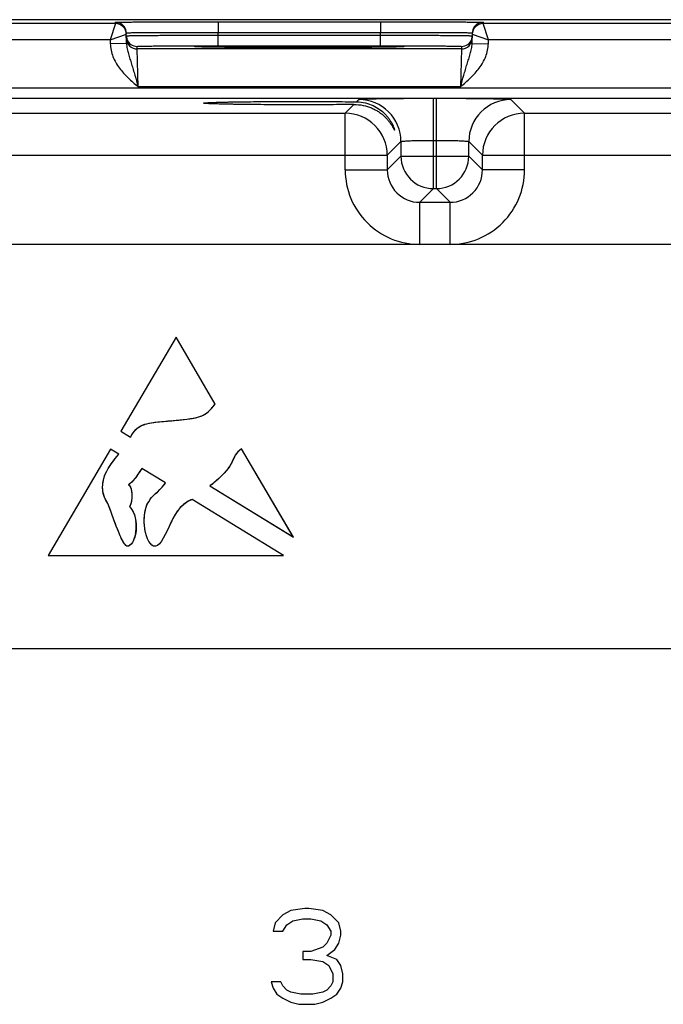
# Model space of a CAD drawing. Header units: inches. Extents: x 0 to 34, y 0 to 22.
# Tile 34 of 41: x 17.1 to 19.5, y 11.4 to 15. Entities that reach past the tile are written whole.
import ezdxf

# ---------------------------------------------------------------- set-up
doc = ezdxf.new("R2010")
doc.units = ezdxf.units.IN
doc.header["$LTSCALE"] = 1.87
doc.header["$MEASUREMENT"] = 0
doc.layers.get('0').update_dxf_attribs({"linetype": 'CONTINUOUS'})
doc.layers.add('03___PRT_ALL_CURVES', color=7, linetype='CONTINUOUS')

msp = doc.modelspace()

# ---------------------------------------------------------------- linework, layer by layer
at = {"color": 7, "linetype": 'CONTINUOUS'}
for p, q in [((29.9612, 15.0335), (12.3156, 15.0335)), ((17.4244, 15.019), (17.4243, 15.024)), ((17.8043, 15.0257), (17.8043, 14.9864)), ((17.8043, 15.0257), (18.4061, 15.0257)), ((18.4061, 15.0257), (18.4061, 14.9864)), ((18.786, 15.024), (18.7859, 15.019)), ((17.4244, 15.019), (16.6759, 15.019)), ((17.4244, 15.019), (17.4048, 14.959)), ((17.8044, 14.9765), (17.8043, 14.9864)), ((17.8043, 14.9864), (18.4061, 14.9864)), ((18.4059, 14.9765), (18.4061, 14.9864)), ((19.5344, 15.019), (18.7859, 15.019)), ((18.8056, 14.959), (18.7859, 15.019)), ((17.4048, 14.959), (16.6956, 14.959)), ((17.4048, 14.959), (17.4644, 14.9797)), ((17.4048, 14.959), (17.405, 14.9447)), ((17.465, 14.9457), (17.4643, 14.9847)), ((17.8044, 14.9372), (17.8044, 14.9765)), ((17.8044, 14.9765), (18.4059, 14.9765)), ((18.4059, 14.9372), (18.4059, 14.9765)), ((18.7453, 14.9457), (18.746, 14.9847)), ((18.7459, 14.9797), (18.8056, 14.959)), ((18.8053, 14.9447), (18.8056, 14.959)), ((19.5148, 14.959), (18.8056, 14.959)), ((17.465, 14.9457), (17.405, 14.9447)), ((17.5047, 14.9252), (17.5045, 14.9345)), ((18.7056, 14.9252), (17.5047, 14.9252)), ((17.5078, 14.7852), (17.5047, 14.9252)), ((17.7467, 14.9322), (17.7239, 14.9329)), ((17.727, 14.9327), (17.7254, 14.9328)), ((17.729, 14.9327), (17.727, 14.9327)), ((17.7326, 14.9325), (17.729, 14.9327)), ((17.7369, 14.9324), (17.7326, 14.9325)), ((17.744, 14.9322), (17.7369, 14.9324)), ((17.7549, 14.932), (17.744, 14.9322)), ((17.7685, 14.9318), (17.7549, 14.932)), ((17.785, 14.9316), (17.7685, 14.9318)), ((17.8049, 14.9313), (17.785, 14.9316)), ((17.8044, 14.9372), (18.4059, 14.9372)), ((17.8285, 14.9311), (17.8049, 14.9313)), ((17.856, 14.9309), (17.8285, 14.9311)), ((17.8877, 14.9307), (17.856, 14.9309)), ((17.9239, 14.9305), (17.8877, 14.9307)), ((17.9647, 14.9303), (17.9239, 14.9305)), ((18.0003, 14.9302), (17.9647, 14.9303)), ((18.0385, 14.9301), (18.0003, 14.9302)), ((18.0802, 14.9301), (18.0385, 14.9301)), ((18.1265, 14.9301), (18.0802, 14.9301)), ((18.1627, 14.9301), (18.1265, 14.9301)), ((18.2075, 14.9302), (18.1627, 14.9301)), ((18.2477, 14.9303), (18.2075, 14.9302)), ((18.2839, 14.9305), (18.2477, 14.9303)), ((18.3164, 14.9306), (18.2839, 14.9305)), ((18.3452, 14.9308), (18.3164, 14.9306)), ((18.3702, 14.931), (18.3452, 14.9308)), ((18.396, 14.9312), (18.3702, 14.931)), ((18.4171, 14.9315), (18.396, 14.9312)), ((18.4347, 14.9317), (18.4171, 14.9315)), ((18.4494, 14.9319), (18.4347, 14.9317)), ((18.4616, 14.9321), (18.4494, 14.9319)), ((18.4714, 14.9324), (18.4616, 14.9321)), ((18.4865, 14.9329), (18.4638, 14.9322)), ((18.4777, 14.9325), (18.4714, 14.9324)), ((18.4814, 14.9327), (18.4777, 14.9325)), ((18.4835, 14.9328), (18.4814, 14.9327)), ((18.4852, 14.9328), (18.4835, 14.9328)), ((18.4866, 14.9329), (18.4852, 14.9328)), ((18.7056, 14.9252), (18.7025, 14.7852)), ((18.7058, 14.9345), (18.7056, 14.9252)), ((18.7453, 14.9457), (18.8053, 14.9447)), ((12.8521, 14.7809), (29.5526, 14.7809)), ((18.7025, 14.7852), (17.5078, 14.7852)), ((12.8521, 14.7428), (29.5526, 14.7428)), ((18.3172, 14.7295), (18.3257, 14.7379)), ((18.6016, 14.4079), (18.6016, 14.7427)), ((18.6016, 14.7427), (18.6128, 14.7427)), ((18.6128, 14.4079), (18.6128, 14.7427)), ((18.8887, 14.7379), (18.9394, 14.6872)), ((18.2749, 14.6872), (18.3072, 14.7194)), ((16.8294, 14.6872), (18.2749, 14.6872)), ((18.2749, 14.4772), (18.2749, 14.6872)), ((18.9394, 14.4772), (18.9394, 14.6872)), ((18.9394, 14.6872), (20.3849, 14.6872)), ((18.6016, 14.5867), (18.6128, 14.5867)), ((18.4816, 14.582), (18.4309, 14.5312)), ((18.4816, 14.582), (18.4816, 14.5279)), ((18.7327, 14.5279), (18.7327, 14.582)), ((18.7327, 14.582), (18.7835, 14.5312)), ((16.6735, 14.5312), (18.4309, 14.5312)), ((18.4309, 14.5312), (18.4309, 14.4772)), ((18.4816, 14.5279), (18.4309, 14.4772)), ((18.4816, 14.5279), (18.7327, 14.5279)), ((18.7327, 14.5279), (18.7835, 14.4772)), ((18.7835, 14.4772), (18.7835, 14.5312)), ((18.7835, 14.5312), (20.5409, 14.5312)), ((18.2749, 14.4772), (18.4309, 14.4772)), ((18.9394, 14.4772), (18.7835, 14.4772)), ((18.6016, 14.4079), (18.5509, 14.3572)), ((18.6016, 14.4079), (18.6128, 14.4079)), ((18.6128, 14.4079), (18.6635, 14.3572)), ((18.5509, 14.2012), (18.5509, 14.3572)), ((18.5509, 14.3572), (18.6635, 14.3572)), ((18.6635, 14.2012), (18.6635, 14.3572)), ((29.3069, 14.2012), (13.0864, 14.2012)), ((17.6488, 13.8573), (17.4444, 13.5093)), ((17.7939, 13.6103), (17.6488, 13.8573)), ((17.4444, 13.5093), (17.4792, 13.488)), ((17.4055, 13.443), (17.1747, 13.0498)), ((17.436, 13.4243), (17.4055, 13.443)), ((18.0834, 13.1174), (17.8914, 13.444)), ((17.6096, 13.3179), (17.5218, 13.3718)), ((17.7742, 13.3071), (18.0834, 13.1174)), ((17.544, 13.2436), (17.5493, 13.2499)), ((18.0468, 13.0498), (17.7087, 13.2571)), ((17.1747, 13.0498), (18.0468, 13.0498)), ((13.0864, 12.7052), (29.3069, 12.7052)), ((18.1258, 11.7417), (18.0741, 11.7341)), ((18.1406, 11.7417), (18.1258, 11.7417)), ((18.1922, 11.7341), (18.1406, 11.7417)), ((18.0446, 11.719), (18.0151, 11.6889)), ((18.0741, 11.7341), (18.0446, 11.719)), ((18.2218, 11.719), (18.1922, 11.7341)), ((18.2513, 11.6889), (18.2218, 11.719)), ((18.0151, 11.6889), (18.0077, 11.6587)), ((18.0446, 11.6587), (18.0593, 11.6813)), ((18.0593, 11.6813), (18.0815, 11.6964)), ((18.0815, 11.6964), (18.1184, 11.704)), ((18.1184, 11.704), (18.1479, 11.704)), ((18.1479, 11.704), (18.1848, 11.6964)), ((18.1848, 11.6964), (18.207, 11.6813)), ((18.207, 11.6813), (18.2218, 11.6587)), ((18.2587, 11.6587), (18.2513, 11.6889)), ((18.0077, 11.6587), (18.0446, 11.6587)), ((18.2218, 11.6437), (18.207, 11.6135)), ((18.2218, 11.6587), (18.2218, 11.6437)), ((18.2513, 11.6135), (18.2587, 11.6437)), ((18.2587, 11.6437), (18.2587, 11.6587)), ((18.1922, 11.5984), (18.1479, 11.5833)), ((18.207, 11.6135), (18.1922, 11.5984)), ((18.2365, 11.5909), (18.2513, 11.6135)), ((18.1479, 11.5833), (18.1184, 11.5833)), ((18.1184, 11.5833), (18.1184, 11.5532)), ((18.207, 11.5683), (18.2365, 11.5909)), ((18.2439, 11.5532), (18.207, 11.5683)), ((18.1184, 11.5532), (18.1479, 11.5532)), ((18.1479, 11.5532), (18.1922, 11.5456)), ((18.1922, 11.5456), (18.2144, 11.5306)), ((18.2144, 11.5306), (18.2291, 11.5004)), ((18.2587, 11.5306), (18.2439, 11.5532)), ((18.266, 11.5004), (18.2587, 11.5306)), ((18.2291, 11.5004), (18.2291, 11.4703)), ((18.266, 11.4703), (18.266, 11.5004)), ((18.0372, 11.4703), (18.0003, 11.4703)), ((18.0003, 11.4703), (18.0077, 11.4476)), ((18.0446, 11.4552), (18.0372, 11.4703)), ((18.0593, 11.4401), (18.0446, 11.4552)), ((18.2218, 11.4552), (18.207, 11.4401)), ((18.2291, 11.4703), (18.2218, 11.4552)), ((18.2587, 11.4476), (18.266, 11.4703)), ((18.0077, 11.4476), (18.0224, 11.425)), ((18.0224, 11.425), (18.0446, 11.4099)), ((18.0741, 11.4326), (18.0593, 11.4401)), ((18.111, 11.425), (18.0741, 11.4326)), ((18.1553, 11.425), (18.111, 11.425)), ((18.1922, 11.4326), (18.1553, 11.425)), ((18.207, 11.4401), (18.1922, 11.4326)), ((18.2218, 11.4099), (18.2439, 11.425)), ((18.2439, 11.425), (18.2587, 11.4476)), ((18.0446, 11.4099), (18.0741, 11.3949)), ((18.0741, 11.3949), (18.1036, 11.3873)), ((18.1036, 11.3873), (18.1627, 11.3873)), ((18.1627, 11.3873), (18.1922, 11.3949)), ((18.1922, 11.3949), (18.2218, 11.4099))]:
    msp.add_line(p, q, dxfattribs=at)
for points in [[(17.7254, 14.9328), (17.724, 14.9329), (17.7235, 14.9329), (17.723, 14.933), (17.7226, 14.933), (17.7224, 14.933), (17.7222, 14.933)], [(18.4882, 14.933), (18.4881, 14.933), (18.4879, 14.933), (18.4875, 14.933), (18.4871, 14.9329), (18.4866, 14.9329)]]:
    msp.add_lwpolyline(points, dxfattribs=at)
for centre, radius, start, end in [((17.4244, 14.984), 0.04, 18.8019, 90.0002), ((18.786, 14.984), 0.04, 89.9998, 161.1981), ((17.4244, 14.979), 0.04, 1.0012, 89.9999), ((17.4241, 14.984), 0.0402, 1.0528, 18.7474), ((18.7859, 14.979), 0.04, 90.0018, 179), ((18.7862, 14.984), 0.0402, 161.2526, 178.9472), ((17.5048, 14.9746), 0.0402, 181.0528, 198.7479), ((17.5047, 14.9652), 0.04, 180.9999, 270.0003), ((17.5045, 14.9745), 0.04, 198.8014, 270.0007), ((18.7056, 14.9652), 0.04, 269.9997, 359.0001), ((18.7058, 14.9745), 0.04, 269.9993, 341.1986), ((18.7056, 14.9746), 0.0402, 341.2521, 358.9472), ((18.3256, 14.5819), 0.156, 0.0209, 89.9791), ((18.8888, 14.5819), 0.156, 90.0209, 179.9791), ((18.2749, 14.5312), 0.156, 0.0209, 89.9791), ((18.9395, 14.5312), 0.156, 90.0209, 179.9791), ((18.6017, 14.528), 0.12, 180.021, 269.979), ((18.6127, 14.528), 0.12, 270.021, 359.979), ((18.5509, 14.4772), 0.2759, 179.9966, 270.0034), ((18.5508, 14.4771), 0.1199, 179.9646, 270.0355), ((18.6635, 14.4772), 0.2759, 269.9966, 0.0034), ((18.6636, 14.4771), 0.1199, 269.9646, 0.0355)]:
    msp.add_arc(centre, radius, start, end, dxfattribs=at)
for points, knots in [([(17.4243, 15.024), (17.4243, 15.024), (17.4244, 15.0241), (17.4245, 15.0241), (17.4246, 15.0241), (17.4249, 15.0241), (17.4255, 15.0242), (17.4263, 15.0242), (17.4273, 15.0242), (17.4285, 15.0243), (17.43, 15.0243), (17.4324, 15.0244), (17.436, 15.0244), (17.441, 15.0245), (17.4468, 15.0246), (17.4535, 15.0247), (17.4611, 15.0247), (17.4728, 15.0248), (17.4894, 15.025), (17.5115, 15.0251), (17.5365, 15.0252), (17.564, 15.0253), (17.5939, 15.0254), (17.6257, 15.0255), (17.6593, 15.0256), (17.6943, 15.0256), (17.7428, 15.0257), (17.7796, 15.0257), (17.8043, 15.0257)], [0, 0, 0, 0, 0.000092, 0.000323, 0.000702, 0.001231, 0.002737, 0.004843, 0.007547, 0.010849, 0.014746, 0.019237, 0.029987, 0.043073, 0.058463, 0.076123, 0.096008, 0.118071, 0.168514, 0.226966, 0.292866, 0.365578, 0.444402, 0.528578, 0.617296, 0.7097, 0.8049, 1, 1, 1, 1]), ([(18.4061, 15.0257), (18.4308, 15.0257), (18.4675, 15.0257), (18.516, 15.0256), (18.551, 15.0256), (18.5846, 15.0255), (18.6165, 15.0254), (18.6463, 15.0253), (18.6739, 15.0252), (18.6988, 15.0251), (18.721, 15.025), (18.7376, 15.0248), (18.7493, 15.0247), (18.7568, 15.0247), (18.7635, 15.0246), (18.7693, 15.0245), (18.7743, 15.0244), (18.7779, 15.0244), (18.7803, 15.0243), (18.7818, 15.0243), (18.7831, 15.0242), (18.7841, 15.0242), (18.7849, 15.0242), (18.7854, 15.0241), (18.7857, 15.0241), (18.7859, 15.0241), (18.7859, 15.0241), (18.786, 15.024), (18.786, 15.024)], [0, 0, 0, 0, 0.1951, 0.2903, 0.382704, 0.471422, 0.555598, 0.634422, 0.707134, 0.773034, 0.831486, 0.881929, 0.903992, 0.923877, 0.941537, 0.956927, 0.970014, 0.980763, 0.985254, 0.989151, 0.992453, 0.995157, 0.997263, 0.998769, 0.999298, 0.999677, 0.999908, 1, 1, 1, 1]), ([(17.4643, 14.9847), (17.4643, 14.9848), (17.4645, 14.9848), (17.4648, 14.9849), (17.4653, 14.9849), (17.466, 14.985), (17.467, 14.985), (17.4681, 14.9851), (17.4694, 14.9851), (17.4716, 14.9852), (17.4748, 14.9853), (17.4792, 14.9854), (17.4845, 14.9855), (17.4905, 14.9856), (17.4972, 14.9857), (17.5077, 14.9858), (17.5225, 14.9859), (17.5423, 14.9861), (17.5646, 14.9862), (17.5893, 14.9863), (17.616, 14.9864), (17.6445, 14.9864), (17.6854, 14.9865), (17.7388, 14.9865), (17.7822, 14.9864), (17.8043, 14.9864)], [0, 0, 0, 0, 0.000343, 0.001258, 0.002769, 0.004877, 0.007583, 0.010885, 0.014783, 0.019274, 0.030023, 0.043108, 0.058497, 0.076155, 0.096038, 0.118099, 0.168538, 0.226986, 0.292883, 0.365592, 0.444414, 0.528588, 0.617304, 0.804905, 1, 1, 1, 1]), ([(18.4061, 14.9864), (18.4282, 14.9864), (18.4715, 14.9865), (18.525, 14.9865), (18.5658, 14.9864), (18.5943, 14.9864), (18.6211, 14.9863), (18.6457, 14.9862), (18.668, 14.9861), (18.6878, 14.9859), (18.7027, 14.9858), (18.7131, 14.9857), (18.7199, 14.9856), (18.7259, 14.9855), (18.7311, 14.9854), (18.7356, 14.9853), (18.7388, 14.9852), (18.7409, 14.9851), (18.7423, 14.9851), (18.7434, 14.985), (18.7443, 14.985), (18.745, 14.9849), (18.7455, 14.9849), (18.7458, 14.9848), (18.746, 14.9848), (18.746, 14.9847)], [0, 0, 0, 0, 0.195095, 0.382696, 0.471411, 0.555586, 0.634408, 0.707117, 0.773013, 0.831462, 0.881901, 0.903962, 0.923845, 0.941503, 0.956892, 0.969977, 0.980726, 0.985217, 0.989114, 0.992417, 0.995123, 0.997231, 0.998742, 0.999657, 1, 1, 1, 1]), ([(17.4645, 14.9738), (17.4645, 14.9739), (17.4647, 14.9739), (17.465, 14.9739), (17.4655, 14.974), (17.4662, 14.974), (17.4672, 14.9741), (17.4683, 14.9741), (17.4696, 14.9742), (17.4718, 14.9742), (17.475, 14.9743), (17.4794, 14.9744), (17.4846, 14.9745), (17.4906, 14.9746), (17.4974, 14.9747), (17.5079, 14.9749), (17.5227, 14.975), (17.5425, 14.9752), (17.5648, 14.9754), (17.5895, 14.9756), (17.6162, 14.9757), (17.6447, 14.9759), (17.6855, 14.9761), (17.739, 14.9763), (17.7823, 14.9764), (17.8044, 14.9765)], [0, 0, 0, 0, 0.00033, 0.001241, 0.002749, 0.004856, 0.007562, 0.010864, 0.014762, 0.019252, 0.030002, 0.043087, 0.058478, 0.076136, 0.09602, 0.118081, 0.168521, 0.226971, 0.292867, 0.365577, 0.444399, 0.528574, 0.617291, 0.804896, 1, 1, 1, 1]), ([(18.4059, 14.9765), (18.428, 14.9764), (18.4714, 14.9763), (18.5248, 14.9761), (18.5656, 14.9759), (18.5942, 14.9757), (18.6209, 14.9756), (18.6455, 14.9754), (18.6678, 14.9752), (18.6876, 14.975), (18.7025, 14.9749), (18.7129, 14.9747), (18.7197, 14.9746), (18.7257, 14.9745), (18.7309, 14.9744), (18.7354, 14.9743), (18.7386, 14.9742), (18.7407, 14.9742), (18.7421, 14.9741), (18.7432, 14.9741), (18.7441, 14.974), (18.7448, 14.974), (18.7454, 14.9739), (18.7456, 14.9739), (18.7458, 14.9739), (18.7458, 14.9738)], [0, 0, 0, 0, 0.195104, 0.382709, 0.471426, 0.555601, 0.634423, 0.707132, 0.773029, 0.831478, 0.881918, 0.90398, 0.923864, 0.941522, 0.956912, 0.969998, 0.980748, 0.985238, 0.989136, 0.992438, 0.995144, 0.997251, 0.998759, 0.99967, 1, 1, 1, 1]), ([(17.405, 14.9447), (17.4052, 14.9365), (17.4071, 14.9202), (17.4142, 14.8967), (17.4249, 14.8746), (17.4429, 14.8473), (17.4708, 14.8172), (17.4955, 14.7959), (17.5078, 14.7852)], [0, 0, 0, 0, 0.124949, 0.24993, 0.374943, 0.499986, 0.749894, 1, 1, 1, 1]), ([(17.465, 14.9457), (17.4651, 14.9391), (17.4669, 14.9259), (17.472, 14.9067), (17.4778, 14.8877), (17.4839, 14.8684), (17.49, 14.8484), (17.4981, 14.8206), (17.5039, 14.7995), (17.5078, 14.7852)], [0, 0, 0, 0, 0.120104, 0.238267, 0.357051, 0.478567, 0.603962, 0.733306, 1, 1, 1, 1]), ([(17.5045, 14.9345), (17.5045, 14.9346), (17.5047, 14.9346), (17.5049, 14.9347), (17.5054, 14.9347), (17.506, 14.9348), (17.5068, 14.9349), (17.5083, 14.935), (17.5105, 14.9351), (17.5137, 14.9352), (17.5177, 14.9353), (17.5223, 14.9354), (17.5276, 14.9355), (17.5335, 14.9357), (17.5428, 14.9358), (17.5558, 14.936), (17.5733, 14.9362), (17.593, 14.9364), (17.6148, 14.9366), (17.6383, 14.9367), (17.6635, 14.9369), (17.6995, 14.937), (17.7467, 14.9371), (17.7849, 14.9372), (17.8044, 14.9372)], [0, 0, 0, 0, 0.000367, 0.001291, 0.002806, 0.004918, 0.007626, 0.010931, 0.019321, 0.030071, 0.043156, 0.058545, 0.076201, 0.096083, 0.118142, 0.168576, 0.22702, 0.292911, 0.365614, 0.444431, 0.5286, 0.617312, 0.804907, 1, 1, 1, 1]), ([(17.7177, 14.9335), (17.7177, 14.9335), (17.7179, 14.9336), (17.7181, 14.9336), (17.7186, 14.9337), (17.7193, 14.9338), (17.7202, 14.9338), (17.7217, 14.9339), (17.723, 14.934), (17.7239, 14.9341)], [0, 0, 0, 0, 0.019717, 0.067873, 0.146432, 0.255698, 0.395739, 0.56652, 1, 1, 1, 1]), ([(17.7239, 14.9329), (17.723, 14.9329), (17.7217, 14.933), (17.7202, 14.9331), (17.7193, 14.9331), (17.7186, 14.9332), (17.7181, 14.9333), (17.7179, 14.9334), (17.7177, 14.9334), (17.7177, 14.9335)], [0, 0, 0, 0, 0.433476, 0.604256, 0.744298, 0.853565, 0.932125, 0.980282, 1, 1, 1, 1]), ([(17.7239, 14.9341), (17.7298, 14.9343), (17.7452, 14.9347), (17.7736, 14.9352), (17.812, 14.9357), (17.8592, 14.9361), (17.9139, 14.9364), (17.9967, 14.9367), (18.1052, 14.9369), (18.2136, 14.9367), (18.2964, 14.9364), (18.3511, 14.9361), (18.3984, 14.9357), (18.4368, 14.9352), (18.4651, 14.9347), (18.4806, 14.9343), (18.4865, 14.9341)], [0, 0, 0, 0, 0.0232, 0.0608, 0.111657, 0.174242, 0.246665, 0.326737, 0.500006, 0.673274, 0.753345, 0.825766, 0.88835, 0.939205, 0.976802, 1, 1, 1, 1]), ([(18.4638, 14.9322), (18.4443, 14.9318), (18.3968, 14.9312), (18.3149, 14.9306), (18.2149, 14.9302), (18.1053, 14.93), (17.9957, 14.9302), (17.8957, 14.9306), (17.8137, 14.9312), (17.7662, 14.9318), (17.7467, 14.9322)], [0, 0, 0, 0, 0.081295, 0.198871, 0.342544, 0.499869, 0.657212, 0.800938, 0.918598, 1, 1, 1, 1]), ([(18.4059, 14.9372), (18.4254, 14.9372), (18.4637, 14.9371), (18.5108, 14.937), (18.5469, 14.9369), (18.572, 14.9367), (18.5956, 14.9366), (18.6173, 14.9364), (18.637, 14.9362), (18.6545, 14.936), (18.6676, 14.9358), (18.6768, 14.9357), (18.6828, 14.9355), (18.6881, 14.9354), (18.6927, 14.9353), (18.6966, 14.9352), (18.6998, 14.9351), (18.7021, 14.935), (18.7035, 14.9349), (18.7043, 14.9348), (18.7049, 14.9347), (18.7054, 14.9347), (18.7056, 14.9346), (18.7058, 14.9346), (18.7058, 14.9345)], [0, 0, 0, 0, 0.195093, 0.382688, 0.4714, 0.555569, 0.634386, 0.707089, 0.77298, 0.831424, 0.881858, 0.903917, 0.923799, 0.941455, 0.956844, 0.969929, 0.980679, 0.989069, 0.992374, 0.995082, 0.997194, 0.998709, 0.999633, 1, 1, 1, 1]), ([(18.4865, 14.9341), (18.4874, 14.934), (18.4886, 14.9339), (18.4902, 14.9338), (18.491, 14.9338), (18.4917, 14.9337), (18.4922, 14.9336), (18.4925, 14.9336), (18.4926, 14.9335), (18.4926, 14.9335)], [0, 0, 0, 0, 0.433479, 0.604259, 0.7443, 0.853566, 0.932126, 0.980282, 1, 1, 1, 1]), ([(18.4926, 14.9335), (18.4926, 14.9334), (18.4925, 14.9334), (18.4922, 14.9333), (18.4917, 14.9332), (18.491, 14.9331), (18.4902, 14.9331), (18.4886, 14.933), (18.4874, 14.9329), (18.4865, 14.9329)], [0, 0, 0, 0, 0.019718, 0.067874, 0.146433, 0.2557, 0.395742, 0.566522, 1, 1, 1, 1]), ([(18.7025, 14.7852), (18.7064, 14.7995), (18.7122, 14.8206), (18.7203, 14.8484), (18.7264, 14.8684), (18.7325, 14.8877), (18.7384, 14.9067), (18.7434, 14.9259), (18.7452, 14.9391), (18.7453, 14.9457)], [0, 0, 0, 0, 0.266694, 0.396038, 0.521433, 0.642949, 0.761733, 0.879896, 1, 1, 1, 1]), ([(18.7025, 14.7852), (18.7149, 14.7959), (18.7396, 14.8172), (18.7674, 14.8473), (18.7855, 14.8746), (18.7961, 14.8967), (18.8033, 14.9202), (18.8052, 14.9365), (18.8053, 14.9447)], [0, 0, 0, 0, 0.250117, 0.500028, 0.625067, 0.750078, 0.875056, 1, 1, 1, 1]), ([(17.7508, 14.7245), (17.7508, 14.7246), (17.7512, 14.7248), (17.7518, 14.725), (17.7529, 14.7252), (17.7543, 14.7254), (17.7562, 14.7256), (17.7596, 14.7259), (17.7648, 14.7262), (17.7723, 14.7266), (17.7813, 14.727), (17.7919, 14.7274), (17.8041, 14.7278), (17.8176, 14.7281), (17.8325, 14.7285), (17.8488, 14.7288), (17.8728, 14.7292), (17.9054, 14.7296), (17.9473, 14.7301), (17.9922, 14.7304), (18.0392, 14.7306), (18.0876, 14.7307), (18.1518, 14.7307), (18.2284, 14.7304), (18.2887, 14.7298), (18.3172, 14.7295)], [0, 0, 0, 0, 0.000527, 0.001708, 0.003612, 0.006247, 0.009612, 0.013706, 0.02406, 0.037276, 0.053316, 0.072106, 0.09354, 0.117502, 0.143877, 0.172556, 0.203414, 0.271045, 0.345417, 0.425153, 0.50873, 0.594532, 0.680934, 0.848958, 1, 1, 1, 1]), ([(18.3257, 14.7379), (18.3257, 14.738), (18.3259, 14.7381), (18.3265, 14.7383), (18.3277, 14.7385), (18.3295, 14.7387), (18.332, 14.7389), (18.3351, 14.7391), (18.3389, 14.7393), (18.3433, 14.7396), (18.3503, 14.7399), (18.3606, 14.7402), (18.3745, 14.7406), (18.3907, 14.741), (18.4088, 14.7413), (18.4287, 14.7416), (18.4503, 14.7419), (18.4732, 14.7421), (18.5061, 14.7424), (18.549, 14.7426), (18.5839, 14.7427), (18.6016, 14.7427)], [0, 0, 0, 0, 0.000833, 0.002206, 0.006659, 0.013424, 0.022497, 0.033865, 0.047502, 0.063379, 0.081459, 0.124054, 0.174892, 0.233495, 0.299314, 0.37173, 0.450061, 0.533571, 0.621473, 0.807112, 1, 1, 1, 1]), ([(18.6128, 14.7427), (18.6305, 14.7427), (18.6653, 14.7426), (18.7083, 14.7424), (18.7411, 14.7421), (18.7641, 14.7419), (18.7857, 14.7416), (18.8056, 14.7413), (18.8237, 14.741), (18.8398, 14.7406), (18.8538, 14.7402), (18.8641, 14.7399), (18.8711, 14.7396), (18.8755, 14.7393), (18.8792, 14.7391), (18.8824, 14.7389), (18.8849, 14.7387), (18.8867, 14.7385), (18.8879, 14.7383), (18.8884, 14.7381), (18.8886, 14.738), (18.8887, 14.7379)], [0, 0, 0, 0, 0.192888, 0.378527, 0.466429, 0.549939, 0.62827, 0.700686, 0.766505, 0.825108, 0.875946, 0.918541, 0.936621, 0.952498, 0.966135, 0.977503, 0.986576, 0.993341, 0.997794, 0.999167, 1, 1, 1, 1]), ([(18.3072, 14.7194), (18.2786, 14.7191), (18.2186, 14.7186), (18.1426, 14.7183), (18.0792, 14.7183), (18.0318, 14.7184), (17.9858, 14.7187), (17.9419, 14.719), (17.9011, 14.7194), (17.8693, 14.7199), (17.846, 14.7203), (17.8302, 14.7206), (17.8157, 14.7209), (17.8026, 14.7213), (17.7908, 14.7216), (17.7805, 14.722), (17.7717, 14.7224), (17.7644, 14.7228), (17.7594, 14.7231), (17.7561, 14.7234), (17.7543, 14.7236), (17.7528, 14.7238), (17.7518, 14.724), (17.7512, 14.7242), (17.7508, 14.7244), (17.7508, 14.7245)], [0, 0, 0, 0, 0.153931, 0.323259, 0.409812, 0.495497, 0.578742, 0.657983, 0.731767, 0.798767, 0.829306, 0.857675, 0.883759, 0.90745, 0.928637, 0.947208, 0.963061, 0.976127, 0.986373, 0.990428, 0.993765, 0.996382, 0.998278, 0.999463, 1, 1, 1, 1]), ([(18.3072, 14.7194), (18.3188, 14.7196), (18.3412, 14.7174), (18.3673, 14.7093), (18.3857, 14.7005), (18.3979, 14.6933), (18.409, 14.6854), (18.4189, 14.677), (18.4277, 14.6682), (18.4353, 14.6594), (18.4409, 14.652), (18.4448, 14.6463), (18.4474, 14.6422), (18.4497, 14.6384), (18.4517, 14.6348), (18.4533, 14.632), (18.4543, 14.63), (18.455, 14.6287), (18.4556, 14.6275), (18.4562, 14.6265), (18.4566, 14.6257), (18.457, 14.6251), (18.4573, 14.6247), (18.4575, 14.6245), (18.4576, 14.6244), (18.4577, 14.6243), (18.4578, 14.6244), (18.4578, 14.6245), (18.4578, 14.6246)], [0, 0, 0, 0, 0.185602, 0.354705, 0.433688, 0.509226, 0.581487, 0.650548, 0.716303, 0.778445, 0.836412, 0.863549, 0.88924, 0.913229, 0.935208, 0.954765, 0.96348, 0.971398, 0.978439, 0.984527, 0.989584, 0.993548, 0.996366, 0.997337, 0.998023, 0.998464, 0.998798, 1, 1, 1, 1]), ([(18.3172, 14.7295), (18.3283, 14.7293), (18.3495, 14.7267), (18.3784, 14.7165), (18.4026, 14.7023), (18.4193, 14.688), (18.4303, 14.6758), (18.4374, 14.6667), (18.4434, 14.6576), (18.4484, 14.6488), (18.4518, 14.6418), (18.454, 14.6365), (18.4553, 14.6331), (18.4564, 14.6301), (18.4571, 14.6277), (18.4576, 14.6259), (18.4578, 14.6249), (18.4578, 14.6246)], [0, 0, 0, 0, 0.177001, 0.338548, 0.486969, 0.624103, 0.688639, 0.750219, 0.80847, 0.862725, 0.911753, 0.933689, 0.953421, 0.970476, 0.984302, 0.994311, 1, 1, 1, 1]), ([(18.4816, 14.582), (18.4817, 14.5821), (18.4819, 14.5823), (18.4825, 14.5825), (18.4833, 14.5827), (18.4849, 14.583), (18.4876, 14.5834), (18.4917, 14.5838), (18.4968, 14.5843), (18.5029, 14.5846), (18.5099, 14.585), (18.5178, 14.5854), (18.5264, 14.5857), (18.5393, 14.586), (18.5567, 14.5864), (18.5787, 14.5867), (18.5939, 14.5867), (18.6016, 14.5867)], [0, 0, 0, 0, 0.0028, 0.007571, 0.014535, 0.023746, 0.048911, 0.082935, 0.125537, 0.176335, 0.234863, 0.300579, 0.37287, 0.451061, 0.62216, 0.807461, 1, 1, 1, 1]), ([(18.6128, 14.5867), (18.6205, 14.5867), (18.6356, 14.5867), (18.6576, 14.5864), (18.6751, 14.586), (18.688, 14.5857), (18.6966, 14.5854), (18.7045, 14.585), (18.7115, 14.5846), (18.7176, 14.5843), (18.7227, 14.5838), (18.7267, 14.5834), (18.7295, 14.583), (18.7311, 14.5827), (18.7319, 14.5825), (18.7324, 14.5823), (18.7327, 14.5821), (18.7327, 14.582)], [0, 0, 0, 0, 0.192539, 0.37784, 0.548939, 0.62713, 0.699421, 0.765137, 0.823665, 0.874463, 0.917065, 0.951089, 0.976254, 0.985465, 0.992429, 0.9972, 1, 1, 1, 1]), ([(17.4792, 13.488), (17.4947, 13.5126), (17.516, 13.5408), (17.6424, 13.5484), (17.7539, 13.5611), (17.7742, 13.5874), (17.7939, 13.6103)], [0, 0, 0, 0, 0.273755, 0.54751, 0.773755, 1, 1, 1, 1]), ([(17.3964, 13.2422), (17.3735, 13.273), (17.3735, 13.3343), (17.3997, 13.3794), (17.436, 13.4243)], [0, 0, 0, 0, 0.540578, 1, 1, 1, 1]), ([(17.8914, 13.444), (17.8621, 13.4252), (17.8656, 13.3911), (17.8058, 13.3305), (17.7742, 13.3071)], [0, 0, 0, 0, 0.539297, 1, 1, 1, 1]), ([(17.7087, 13.2571), (17.6597, 13.2376), (17.6233, 13.1553), (17.5701, 13.0467), (17.5211, 13.1511), (17.5351, 13.2285), (17.544, 13.2436)], [0, 0, 0, 0, 0.295469, 0.590938, 0.813331, 1, 1, 1, 1]), ([(17.4767, 13.2307), (17.5187, 13.1806), (17.4963, 13.0815), (17.4643, 13.0829), (17.4574, 13.0927)], [0, 0, 0, 0, 0.863092, 1, 1, 1, 1])]:
    msp.add_open_spline(points, degree=3, knots=knots, dxfattribs=at)
for points in [[(17.5218, 13.3718), (17.503, 13.3417), (17.488, 13.3228), (17.4729, 13.3115)], [(17.4729, 13.3115), (17.4882, 13.3038), (17.4882, 13.2499), (17.4767, 13.2307)], [(17.5493, 13.2499), (17.5569, 13.2728), (17.5794, 13.2768), (17.6096, 13.3179)], [(17.4574, 13.0927), (17.4465, 13.1082), (17.4292, 13.1478), (17.3964, 13.2422)]]:
    msp.add_open_spline(points, degree=3, dxfattribs=at)
at = {"layer": '03___PRT_ALL_CURVES', "color": 40, "linetype": 'CONTINUOUS'}
for p, q in [((17.6487, 13.8578), (17.4443, 13.5094)), ((17.7939, 13.6103), (17.6487, 13.8578)), ((17.4443, 13.5094), (17.4792, 13.488)), ((17.4054, 13.4431), (17.1747, 13.0498)), ((17.436, 13.4243), (17.4054, 13.4431)), ((18.0827, 13.1179), (17.8914, 13.444)), ((17.6096, 13.3179), (17.5218, 13.3718)), ((17.7742, 13.3071), (18.0827, 13.1179)), ((17.5421, 13.24), (17.5439, 13.2436)), ((18.0468, 13.0498), (17.7087, 13.2571)), ((17.4595, 13.0899), (17.4574, 13.0927)), ((17.1747, 13.0498), (18.0468, 13.0498))]:
    msp.add_line(p, q, dxfattribs=at)
for centre, radius, start, end in [((17.3619, 13.1569), 0.1393, 357.2645, 7.4215), ((17.362, 13.1567), 0.1391, 348.7795, 357.3573)]:
    msp.add_arc(centre, radius, start, end, dxfattribs=at)
for points in [[(17.7665, 13.5806), (17.7752, 13.5881), (17.7831, 13.5977), (17.7939, 13.6103)], [(17.6885, 13.5542), (17.7066, 13.5565), (17.7232, 13.5595), (17.7364, 13.5638)], [(17.4995, 13.5156), (17.5063, 13.5226), (17.5141, 13.528), (17.5246, 13.5322)], [(17.5664, 13.5419), (17.5845, 13.5445), (17.6052, 13.5463), (17.6263, 13.5481)], [(17.4792, 13.488), (17.4863, 13.4993), (17.4924, 13.5083), (17.4995, 13.5156)], [(17.3971, 13.3713), (17.4055, 13.3851), (17.4177, 13.4017), (17.436, 13.4243)], [(17.8681, 13.4213), (17.8628, 13.4128), (17.8596, 13.4038), (17.8547, 13.3937)], [(17.8914, 13.444), (17.8798, 13.4366), (17.873, 13.4291), (17.8681, 13.4213)], [(17.3813, 13.335), (17.3845, 13.3468), (17.389, 13.3578), (17.3971, 13.3713)], [(17.5218, 13.3718), (17.5151, 13.3612), (17.509, 13.3519), (17.5031, 13.3439)], [(17.8275, 13.355), (17.813, 13.339), (17.7945, 13.3221), (17.7742, 13.3071)], [(17.3765, 13.302), (17.3766, 13.3134), (17.3784, 13.3246), (17.3813, 13.335)], [(17.4872, 13.3245), (17.4823, 13.3193), (17.4776, 13.315), (17.4729, 13.3115)], [(17.4729, 13.3115), (17.4748, 13.3105), (17.4765, 13.3088), (17.4779, 13.3065)], [(17.5031, 13.3439), (17.4976, 13.3364), (17.4923, 13.33), (17.4872, 13.3245)], [(17.5795, 13.2845), (17.5882, 13.2925), (17.5984, 13.3026), (17.6096, 13.3179)], [(17.3813, 13.271), (17.3779, 13.2814), (17.3765, 13.2918), (17.3765, 13.302)], [(17.4779, 13.3065), (17.4795, 13.304), (17.4809, 13.3007), (17.4819, 13.2969)], [(17.4819, 13.2969), (17.4831, 13.2927), (17.4839, 13.288), (17.4844, 13.2829)], [(17.4844, 13.2829), (17.4849, 13.2773), (17.485, 13.2713), (17.4847, 13.2654)], [(17.5598, 13.2667), (17.565, 13.2722), (17.5717, 13.2775), (17.5795, 13.2845)], [(17.3964, 13.2422), (17.3894, 13.2517), (17.3845, 13.2613), (17.3813, 13.271)], [(17.4272, 13.1576), (17.4188, 13.1792), (17.4087, 13.2069), (17.3964, 13.2422)], [(17.4824, 13.2466), (17.481, 13.2402), (17.4791, 13.2347), (17.4767, 13.2307)], [(17.4847, 13.2654), (17.4844, 13.2589), (17.4836, 13.2524), (17.4824, 13.2466)], [(17.5387, 13.2316), (17.5398, 13.2347), (17.5409, 13.2375), (17.5421, 13.24)], [(17.5439, 13.2436), (17.5457, 13.2465), (17.5475, 13.2486), (17.5493, 13.2499)], [(17.5493, 13.2499), (17.5515, 13.2566), (17.5551, 13.2618), (17.5598, 13.2667)], [(17.7087, 13.2571), (17.6944, 13.2514), (17.6826, 13.2438), (17.6727, 13.2349)], [(17.4767, 13.2307), (17.4838, 13.2222), (17.4892, 13.2127), (17.493, 13.2027)], [(17.493, 13.2027), (17.4965, 13.1937), (17.4988, 13.1843), (17.5, 13.1749)], [(17.4458, 13.1135), (17.4407, 13.1242), (17.4346, 13.1385), (17.4272, 13.1576)], [(17.4985, 13.1296), (17.4973, 13.1237), (17.4958, 13.1181), (17.4939, 13.113)], [(17.4574, 13.0927), (17.4542, 13.0972), (17.4504, 13.1039), (17.4458, 13.1135)], [(17.4649, 13.0849), (17.4633, 13.0859), (17.4615, 13.0875), (17.4595, 13.0899)], [(17.4823, 13.0917), (17.4804, 13.0895), (17.4785, 13.0877), (17.4764, 13.0863)], [(17.4884, 13.1005), (17.4865, 13.0971), (17.4845, 13.0942), (17.4823, 13.0917)], [(17.4939, 13.113), (17.4923, 13.1084), (17.4904, 13.1042), (17.4884, 13.1005)], [(17.4706, 13.0838), (17.4689, 13.0834), (17.467, 13.0836), (17.4649, 13.0849)]]:
    msp.add_open_spline(points, degree=3, dxfattribs=at)
for points, knots in [([(17.7364, 13.5638), (17.7382, 13.5644), (17.7505, 13.5687), (17.7594, 13.5743), (17.7665, 13.5806)], [0, 0, 0, 0, 0.14194, 1, 1, 1, 1]), ([(17.5246, 13.5322), (17.5273, 13.5332), (17.5388, 13.5373), (17.5538, 13.5401), (17.5664, 13.5419)], [0, 0, 0, 0, 0.242217, 1, 1, 1, 1]), ([(17.6263, 13.5481), (17.6338, 13.5487), (17.655, 13.5505), (17.6758, 13.5525), (17.6885, 13.5542)], [0, 0, 0, 0, 0.353603, 1, 1, 1, 1]), ([(17.8547, 13.3937), (17.8526, 13.3896), (17.8462, 13.3777), (17.8356, 13.364), (17.8275, 13.355)], [0, 0, 0, 0, 0.362609, 1, 1, 1, 1]), ([(17.6727, 13.2349), (17.649, 13.2135), (17.6176, 13.1437), (17.5701, 13.0467), (17.5238, 13.1453), (17.5328, 13.2138), (17.5387, 13.2316)], [0, 0, 0, 0, 0.238912, 0.577031, 0.831527, 1, 1, 1, 1]), ([(17.4764, 13.0863), (17.4752, 13.0856), (17.4733, 13.0845), (17.4714, 13.0839), (17.4706, 13.0838)], [0, 0, 0, 0, 0.622431, 1, 1, 1, 1])]:
    msp.add_open_spline(points, degree=3, knots=knots, dxfattribs=at)

doc.saveas('drawing.dxf')
